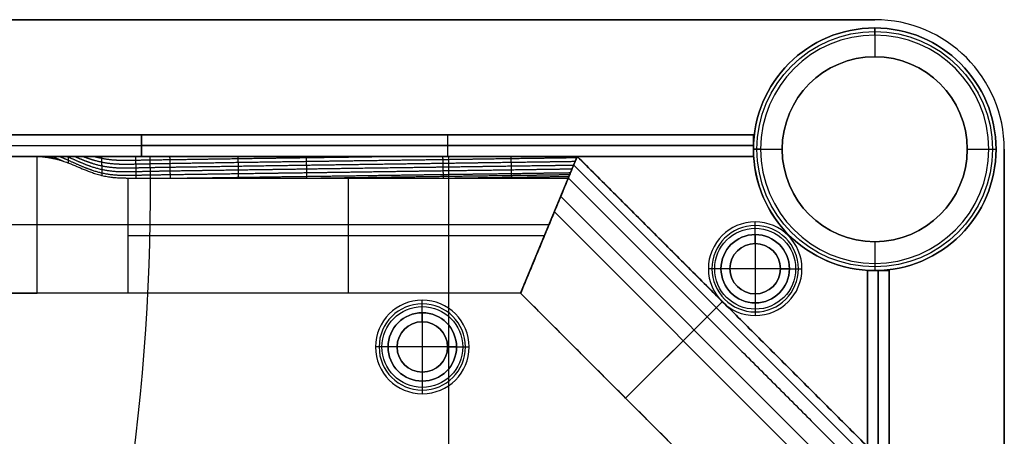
# Model space of a CAD drawing. Header units: millimetres. Extents: x -9 to 941, y -614 to 1386.
# Tile 30 of 30: x 804 to 941, y 1328 to 1386. Entities that reach past the tile are written whole.
import ezdxf

# ---------------------------------------------------------------- set-up
doc = ezdxf.new("R2010")
doc.units = ezdxf.units.MM
doc.header["$MEASUREMENT"] = 0

msp = doc.modelspace()

# ---------------------------------------------------------------- linework, layer by layer
for p, q in [((8.76, 1385.55, 9), (922.91, 1385.55, 9)), ((922.91, 1385.55, 18.5), (922.91, 1385.55, -0.5)), ((922.91, 1383.4, -0.5), (922.91, 1384.4, -1.5)), ((922.91, 1384.4, -1.5), (922.91, 1384.4, -721.5)), ((922.91, 1384.4, -721.5), (922.91, 1380.4, -721.5)), ((922.91, 1383.4, -0.5), (922.91, 1380.4, -0.5)), ((922.91, 1380.4, -0.5), (922.91, 1380.4, -721.5)), ((111.06, 1369.55, -20.5), (821.06, 1369.55, -20.5)), ((821.06, 1369.55, -20.5), (821.06, 1366.55, -20.5)), ((821.06, 1369.55, -20.5), (821.06, 1366.55, -20.5)), ((906.06, 1369.55, -20.5), (821.06, 1369.55, -20.5)), ((863.56, 1369.55, -40.5), (863.56, 1366.55, -40.5)), ((863.56, 1369.55, -0.5), (863.56, 1366.55, -0.5)), ((863.56, 1369.55, -0.5), (863.56, 1369.55, -40.5)), ((906.06, 1369.55, -20.5), (906.06, 1366.55, -20.5)), ((111.06, 1368.05, -0.5), (821.06, 1368.05, -0.5)), ((111.06, 1368.05, -40.5), (821.06, 1368.05, -40.5)), ((821.06, 1368.05, -0.5), (821.06, 1368.05, -40.5)), ((821.06, 1368.05, -40.5), (906.06, 1368.05, -40.5)), ((821.06, 1368.05, -0.5), (821.06, 1368.05, -40.5)), ((906.06, 1368.05, -0.5), (821.06, 1368.05, -0.5)), ((906.06, 1368.05, -40.5), (906.06, 1368.05, -0.5)), ((907.06, 1367.55, -0.5), (906.06, 1367.55, -1.5)), ((906.06, 1367.55, -1.5), (906.06, 1367.55, -721.5)), ((906.06, 1367.55, -721.5), (910.06, 1367.55, -721.5)), ((907.06, 1367.55, -0.5), (910.06, 1367.55, -0.5)), ((910.06, 1367.55, -0.5), (910.06, 1367.55, -721.5)), ((935.76, 1367.55, -0.5), (938.76, 1367.55, -0.5)), ((935.76, 1367.55, -0.5), (935.76, 1367.55, -721.5)), ((935.76, 1367.55, -721.5), (939.76, 1367.55, -721.5)), ((938.76, 1367.55, -0.5), (939.76, 1367.55, -1.5)), ((939.76, 1367.55, -1.5), (939.76, 1367.55, -721.5)), ((940.91, 1367.55, 9), (940.91, 385.55, 9)), ((881.6, 1366.55, -36.5), (50.21, 1366.55, -36.5)), ((111.06, 1366.55, -20.5), (821.06, 1366.55, -20.5)), ((806.6, 1347.55, -0.5), (806.6, 1366.55, -0.5)), ((906.06, 1366.55, -20.5), (821.06, 1366.55, -20.5)), ((822.3, 1366.55, -0.5), (822.3, 1366.55, -3.5)), ((822.3, 1366.55, -2), (906.09, 1366.55, -2)), ((863.56, 1366.55, -0.5), (863.56, 1366.55, -40.5)), ((863.73, 1366.55, -0.5), (863.73, 1262.06, -0.5)), ((863.73, 1366.55, -3.5), (863.73, 1344.84, -3.5)), ((864.19, 1366.55, -0.5), (864.19, 1366.55, -3.5)), ((881.6, 1366.55, -38.75), (873.73, 1347.55, -38.75)), ((873.73, 1347.55, -38.75), (881.6, 1366.55, -38.75)), ((921.91, 1326.24, -40.25), (881.6, 1366.55, -40.25)), ((906.09, 1366.55, -3.5), (906.09, 1366.55, -0.5)), ((920.72, 1325.75, -6.81), (881.11, 1365.36, -6.81)), ((849.8, 1363.55, -5), (849.8, 1347.55, -5)), ((916.34, 1323.94, -72.5), (879.3, 1360.98, -72.5)), ((878.42, 1358.86, -5), (914.22, 1323.06, -5)), ((877.67, 1357.05, -72.5), (757.88, 1357.05, -72.5)), ((806.6, 1357.05, -0.5), (789.88, 1357.05, -0.5)), ((877.67, 1357.05, -72.5), (877.67, 1357.05, -5)), ((877.67, 1357.05, -72.5), (877.67, 1357.05, -5)), ((906.31, 1355.7, 1.25), (906.31, 1357.45, -0.5)), ((906.31, 1354.45, -1), (906.31, 1356.95, -3.5)), ((819.24, 1355.55, -5), (877.05, 1355.55, -5)), ((906.31, 1355.7, 1.25), (906.31, 1355.7, 12.5)), ((906.31, 1355.7, 12.5), (906.31, 1346.2, 12.5)), ((906.31, 1354.45, -0.5), (906.31, 1354.45, -1)), ((922.91, 1354.7, -0.5), (922.91, 1351.7, -0.5)), ((922.91, 1354.7, -0.5), (922.91, 1354.7, -721.5)), ((922.91, 1354.7, -721.5), (922.91, 1350.7, -721.5)), ((922.91, 1351.7, -0.5), (922.91, 1350.7, -1.5)), ((901.56, 1350.95, 1.25), (899.81, 1350.95, -0.5)), ((902.81, 1350.95, -1), (900.31, 1350.95, -3.5)), ((901.56, 1350.95, 1.25), (901.56, 1350.95, 12.5)), ((911.06, 1350.95, 12.5), (901.56, 1350.95, 12.5)), ((902.81, 1350.95, -0.5), (902.81, 1350.95, -1)), ((909.81, 1350.95, -0.5), (909.81, 1350.95, -1)), ((909.81, 1350.95, -1), (912.31, 1350.95, -3.5)), ((911.06, 1350.95, 1.25), (912.81, 1350.95, -0.5)), ((911.06, 1350.95, 1.25), (911.06, 1350.95, 12.5)), ((921.91, 1350.73, -0.5), (921.91, 1350.73, -3.5)), ((921.91, 1350.73, -2), (921.91, 1266.94, -2)), ((921.91, 1350.7, -20.5), (924.91, 1350.7, -20.5)), ((921.91, 1350.7, -20.5), (921.91, 1265.7, -20.5)), ((922.91, 1350.7, -1.5), (922.91, 1350.7, -721.5)), ((923.41, 1265.7, -40.5), (923.41, 1350.7, -40.5)), ((923.41, 1350.7, -0.5), (923.41, 1265.7, -0.5)), ((923.41, 1350.7, -40.5), (923.41, 1350.7, -0.5)), ((924.91, 1350.7, -20.5), (924.91, 1265.7, -20.5)), ((873.73, 1347.55, -36.5), (58.08, 1347.55, -36.5)), ((902.91, 1318.37, -38.75), (873.73, 1347.55, -38.75)), ((906.31, 1347.45, -1), (906.31, 1344.95, -3.5)), ((906.31, 1347.45, -0.5), (906.31, 1347.45, -1)), ((860.08, 1344.83, 1.25), (860.08, 1346.58, -0.5)), ((860.08, 1343.58, -1), (860.08, 1346.08, -3.5)), ((901.76, 1346.4, -72.5), (888.32, 1332.96, -72.5)), ((901.76, 1346.4, -8), (899.64, 1344.28, -5)), ((901.76, 1346.4, -72.5), (901.76, 1346.4, -8)), ((906.31, 1346.2, 1.25), (906.31, 1344.45, -0.5)), ((906.31, 1346.2, 1.25), (906.31, 1346.2, 12.5)), ((860.08, 1344.83, 1.25), (860.08, 1344.83, 12.5)), ((860.08, 1344.83, 12.5), (860.08, 1335.33, 12.5)), ((899.64, 1344.28, -5), (888.32, 1332.96, -5)), ((860.08, 1343.58, -0.5), (860.08, 1343.58, -1)), ((855.33, 1340.08, 1.25), (853.58, 1340.08, -0.5)), ((856.58, 1340.08, -1), (854.08, 1340.08, -3.5)), ((855.33, 1340.08, 1.25), (855.33, 1340.08, 12.5)), ((864.83, 1340.08, 12.5), (855.33, 1340.08, 12.5)), ((856.58, 1340.08, -0.5), (856.58, 1340.08, -1)), ((863.58, 1340.08, -0.5), (863.58, 1340.08, -1)), ((863.58, 1340.08, -1), (866.08, 1340.08, -3.5)), ((864.83, 1340.08, 1.25), (866.58, 1340.08, -0.5)), ((864.83, 1340.08, 1.25), (864.83, 1340.08, 12.5)), ((860.08, 1336.58, -1), (860.08, 1334.08, -3.5)), ((860.08, 1336.58, -0.5), (860.08, 1336.58, -1)), ((860.08, 1335.33, 1.25), (860.08, 1333.58, -0.5)), ((860.08, 1335.33, 1.25), (860.08, 1335.33, 12.5)), ((863.73, 1335.32, -3.5), (863.73, 1262.06, -3.5)), ((888.32, 1332.96, -72.5), (888.32, 1332.96, -5))]:
    msp.add_line(p, q)
for centre, radius in [((922.91, 1367.55, -361.5), 16.85), ((922.91, 1367.55, -1), 16.35), ((922.91, 1367.55, -361), 12.85), ((906.31, 1350.95, 0.37), 5.62), ((906.31, 1350.95, -2.25), 4.75), ((906.31, 1350.95, 6.87), 4.75), ((906.31, 1350.95, -0.75), 3.5), ((860.08, 1340.08, 0.37), 5.62), ((860.08, 1340.08, -2.25), 4.75), ((860.08, 1340.08, 6.87), 4.75), ((860.08, 1340.08, -0.75), 3.5)]:
    msp.add_circle(centre, radius)
for centre, radius, start, end in [((922.91, 1367.55, -0.5), 18, 360, 90), ((922.91, 1367.55, 18.5), 18, 0, 90), ((922.91, 1367.55, 9), 18, 0, 90), ((922.91, 1367.55, -1.5), 16.85, 0, 180), ((922.91, 1367.55, -721.5), 16.85, 0, 180), ((922.91, 1367.55, -0.5), 15.85, 0, 180), ((922.91, 1367.55, -721.5), 12.85, 0, 180), ((922.91, 1367.55, -0.5), 12.85, 0, 180), ((922.91, 1367.55, -1.5), 16.85, 180, 360), ((922.91, 1367.55, -721.5), 16.85, 180, 0), ((922.91, 1367.55, -0.5), 15.85, 180, 0), ((922.91, 1367.55, -721.5), 12.85, 180, 0), ((922.91, 1367.55, -0.5), 12.85, 180, 0), ((522.33, 1362.42, -3.5), 300, 342.4148, 0.7896), ((522.33, 1362.42, -0.5), 300, 342.4148, 0.7896), ((522.33, 1362.42, -2), 300, 342.4148, 0.7896), ((922.91, 1367.55, -0.5), 16.85, 183.4023, 266.5977), ((922.91, 1367.55, -3.5), 16.85, 183.4023, 266.5977), ((922.91, 1367.55, -2), 16.85, 183.4023, 266.5977), ((906.31, 1350.95, -0.5), 6.5, 0, 180), ((906.31, 1350.95, -3.5), 6, 0, 180), ((906.31, 1350.95, 1.25), 4.75, 0, 180), ((906.31, 1350.95, 12.5), 4.75, 0, 180), ((906.31, 1350.95, -1), 3.5, 0, 180), ((906.31, 1350.95, -0.5), 3.5, 0, 180), ((906.31, 1350.95, -0.5), 6.5, 180, 0), ((906.31, 1350.95, -3.5), 6, 180, 0), ((906.31, 1350.95, 1.25), 4.75, 180, 0), ((906.31, 1350.95, 12.5), 4.75, 180, 0), ((906.31, 1350.95, -1), 3.5, 180, 0), ((906.31, 1350.95, -0.5), 3.5, 180, 0), ((860.08, 1340.08, -0.5), 6.5, 0, 180), ((860.08, 1340.08, -3.5), 6, 0, 180), ((860.08, 1340.08, 1.25), 4.75, 0, 180), ((860.08, 1340.08, 12.5), 4.75, 0, 180), ((860.08, 1340.08, -1), 3.5, 0, 180), ((860.08, 1340.08, -0.5), 3.5, 0, 180), ((860.08, 1340.08, -0.5), 6.5, 180, 0), ((860.08, 1340.08, -3.5), 6, 180, 0), ((860.08, 1340.08, 1.25), 4.75, 180, 0), ((860.08, 1340.08, 12.5), 4.75, 180, 0), ((860.08, 1340.08, -1), 3.5, 180, 0), ((860.08, 1340.08, -0.5), 3.5, 180, 0)]:
    msp.add_arc(centre, radius, start, end)
at = {"extrusion": (0, 1, 0)}
msp.add_arc((-819.24, 15, 1357.05), 20, 270, 309.195, dxfattribs=at)
at = {"extrusion": (-3.32645e-13, 1, -9.34307e-13)}
msp.add_arc((-819.24, 15, 1347.55), 20, 270, 309.195, dxfattribs=at)
for points, degree in [([(8.76, 1385.55, -0.5), (465.83, 1385.55, -0.5), (922.91, 1385.55, -0.5)], 2), ([(922.91, 1385.55, 18.5), (465.83, 1385.55, 18.5), (8.76, 1385.55, 18.5)], 2), ([(821.06, 1369.55, -0.5), (466.06, 1369.55, -0.5), (111.06, 1369.55, -0.5)], 2), ([(111.06, 1369.55, -40.5), (466.06, 1369.55, -40.5), (821.06, 1369.55, -40.5)], 2), ([(821.06, 1366.55, -0.5), (821.06, 1368.05, -0.5), (821.06, 1369.55, -0.5)], 2), ([(821.06, 1369.55, -40.5), (821.06, 1368.05, -40.5), (821.06, 1366.55, -40.5)], 2), ([(821.06, 1369.55, -40.5), (821.06, 1369.55, -20.5), (821.06, 1369.55, -0.5)], 2), ([(821.06, 1369.55, -40.5), (863.56, 1369.55, -40.5), (906.06, 1369.55, -40.5)], 2), ([(821.06, 1366.55, -40.5), (821.06, 1368.05, -40.5), (821.06, 1369.55, -40.5)], 2), ([(821.06, 1369.55, -0.5), (821.06, 1369.55, -20.5), (821.06, 1369.55, -40.5)], 2), ([(821.06, 1366.55, -0.5), (821.06, 1368.05, -0.5), (821.06, 1369.55, -0.5)], 2), ([(906.06, 1369.55, -0.5), (863.56, 1369.55, -0.5), (821.06, 1369.55, -0.5)], 2), ([(906.06, 1369.55, -40.5), (906.06, 1368.05, -40.5), (906.06, 1366.55, -40.5)], 2), ([(906.06, 1366.55, -0.5), (906.06, 1368.05, -0.5), (906.06, 1369.55, -0.5)], 2), ([(906.06, 1369.55, -40.5), (906.06, 1369.55, -20.5), (906.06, 1369.55, -0.5)], 2), ([(940.91, 1367.55, -0.5), (940.91, 876.55, -0.5), (940.91, 385.55, -0.5)], 2), ([(940.91, 1367.55, 18.5), (940.91, 1367.55, 9), (940.91, 1367.55, -0.5)], 2), ([(940.91, 385.55, 18.5), (940.91, 876.55, 18.5), (940.91, 1367.55, 18.5)], 2), ([(881.6, 1366.55, -72.5), (465.91, 1366.55, -72.5), (50.21, 1366.55, -72.5)], 2), ([(111.06, 1366.55, -0.5), (466.06, 1366.55, -0.5), (821.06, 1366.55, -0.5)], 2), ([(821.06, 1366.55, -40.5), (466.06, 1366.55, -40.5), (111.06, 1366.55, -40.5)], 2), ([(125.21, 1366.55, -0.5), (465.91, 1366.55, -0.5), (806.6, 1366.55, -0.5)], 2), ([(807.13, 1366.55, -0.94), (807.14, 1366.54, -0.95), (807.16, 1366.54, -0.95), (807.17, 1366.54, -0.96), (807.18, 1366.53, -0.96), (807.19, 1366.53, -0.96)], 5), ([(807.66, 1366.55, -1.41), (807.72, 1366.53, -1.43), (807.77, 1366.5, -1.44), (807.82, 1366.48, -1.46), (807.88, 1366.46, -1.48), (807.93, 1366.44, -1.49)], 5), ([(808.71, 1366.55, -2.34), (809.02, 1366.42, -2.44), (809.33, 1366.28, -2.54), (809.63, 1366.15, -2.65), (809.94, 1366.02, -2.75), (810.24, 1365.89, -2.86)], 5), ([(810.02, 1366.55, -3.53), (810.3, 1366.55, -3.78), (810.57, 1366.55, -4.03), (810.84, 1366.55, -4.28)], 3), ([(810.84, 1366.55, -4.28), (811.22, 1366.55, -4.63), (811.58, 1366.55, -4.95), (811.93, 1366.55, -5.25)], 3), ([(814.82, 1366.55, -7.15), (815.05, 1366.55, -7.25), (815.28, 1366.55, -7.34), (815.52, 1366.55, -7.43)], 3), ([(819.24, 1366.55, -8), (819.26, 1366.55, -8), (819.28, 1366.55, -8), (819.3, 1366.55, -8)], 3), ([(821.06, 1366.55, -0.5), (821.06, 1366.55, -20.5), (821.06, 1366.55, -40.5)], 2), ([(906.06, 1366.55, -40.5), (863.56, 1366.55, -40.5), (821.06, 1366.55, -40.5)], 2), ([(821.06, 1366.55, -40.5), (821.06, 1366.55, -20.5), (821.06, 1366.55, -0.5)], 2), ([(821.06, 1366.55, -0.5), (863.56, 1366.55, -0.5), (906.06, 1366.55, -0.5)], 2), ([(822.3, 1366.55, -0.5), (864.19, 1366.55, -0.5), (906.09, 1366.55, -0.5)], 2), ([(906.09, 1366.55, -3.5), (864.19, 1366.55, -3.5), (822.3, 1366.55, -3.5)], 2), ([(881.6, 1366.55, -72.5), (877.67, 1357.05, -72.5), (873.73, 1347.55, -72.5)], 2), ([(873.73, 1347.55, -72.5), (877.67, 1357.05, -72.5), (881.6, 1366.55, -72.5)], 2), ([(879.71, 1366.55, -8), (880.34, 1366.55, -8), (880.97, 1366.55, -8), (881.6, 1366.55, -8)], 3), ([(881.6, 1366.55, -8), (880.97, 1366.55, -8), (880.34, 1366.55, -8), (879.71, 1366.55, -8)], 3), ([(881.6, 1366.55, -8), (880.98, 1365.05, -6.5), (880.36, 1363.55, -5)], 2), ([(880.36, 1363.55, -5), (880.95, 1364.96, -6.41), (881.22, 1365.63, -7.07), (881.6, 1366.55, -8)], 3), ([(921.91, 1326.24, -8), (901.76, 1346.4, -8), (881.6, 1366.55, -8)], 2), ([(881.6, 1366.55, -8), (881.6, 1366.55, -40.25), (881.6, 1366.55, -72.5)], 2), ([(881.6, 1366.55, -72.5), (901.76, 1346.4, -72.5), (921.91, 1326.24, -72.5)], 2), ([(881.6, 1366.55, -8), (881.6, 1366.55, -40.25), (881.6, 1366.55, -72.5)], 2), ([(881.6, 1366.55, -8), (881.6, 1366.55, -8), (881.6, 1366.55, -8), (881.6, 1366.55, -8)], 3), ([(906.06, 1366.55, -40.5), (906.06, 1366.55, -20.5), (906.06, 1366.55, -0.5)], 2), ([(815.76, 1363.86, -4.7), (816, 1363.81, -4.74), (816.24, 1363.77, -4.78), (816.48, 1363.73, -4.81)], 3), ([(819.24, 1363.55, -5), (819.26, 1363.55, -5), (819.28, 1363.55, -5), (819.29, 1363.55, -5)], 3), ([(819.24, 1347.55, -5), (819.24, 1355.55, -5), (819.24, 1363.55, -5)], 2), ([(819.29, 1363.55, -5), (819.7, 1363.54, -5), (820.16, 1363.55, -5), (820.78, 1363.55, -5)], 3), ([(871.7, 1363.55, -5), (874.59, 1363.55, -5), (877.47, 1363.55, -5), (880.36, 1363.55, -5)], 3), ([(873.73, 1347.55, -5), (877.05, 1355.55, -5), (880.36, 1363.55, -5)], 2), ([(880.36, 1363.55, -5), (877.05, 1355.55, -5), (873.73, 1347.55, -5)], 2), ([(880.36, 1363.55, -5), (899.64, 1344.28, -5), (918.91, 1325, -5)], 2), ([(880.36, 1363.55, -5), (880.36, 1363.55, -5), (880.36, 1363.55, -5), (880.36, 1363.55, -5)], 3), ([(921.91, 1350.73, -0.5), (921.91, 1308.83, -0.5), (921.91, 1266.94, -0.5)], 2), ([(921.91, 1266.94, -3.5), (921.91, 1308.83, -3.5), (921.91, 1350.73, -3.5)], 2), ([(921.91, 1265.7, -40.5), (921.91, 1308.2, -40.5), (921.91, 1350.7, -40.5)], 2), ([(921.91, 1350.7, -40.5), (923.41, 1350.7, -40.5), (924.91, 1350.7, -40.5)], 2), ([(921.91, 1350.7, -0.5), (921.91, 1308.2, -0.5), (921.91, 1265.7, -0.5)], 2), ([(924.91, 1350.7, -0.5), (923.41, 1350.7, -0.5), (921.91, 1350.7, -0.5)], 2), ([(921.91, 1350.7, -40.5), (921.91, 1350.7, -20.5), (921.91, 1350.7, -0.5)], 2), ([(924.91, 1350.7, -40.5), (924.91, 1308.2, -40.5), (924.91, 1265.7, -40.5)], 2), ([(924.91, 1265.7, -0.5), (924.91, 1308.2, -0.5), (924.91, 1350.7, -0.5)], 2), ([(924.91, 1350.7, -40.5), (924.91, 1350.7, -20.5), (924.91, 1350.7, -0.5)], 2), ([(873.73, 1347.55, -72.5), (465.91, 1347.55, -72.5), (58.08, 1347.55, -72.5)], 2), ([(125.21, 1347.55, -0.5), (465.91, 1347.55, -0.5), (806.6, 1347.55, -0.5)], 2), ([(873.73, 1347.55, -5), (846.49, 1347.55, -5), (819.24, 1347.55, -5)], 2), ([(902.91, 1318.37, -5), (888.32, 1332.96, -5), (873.73, 1347.55, -5)], 2), ([(873.73, 1347.55, -72.5), (873.73, 1347.55, -38.75), (873.73, 1347.55, -5)], 2), ([(902.91, 1318.37, -72.5), (888.32, 1332.96, -72.5), (873.73, 1347.55, -72.5)], 2), ([(873.73, 1347.55, -5), (873.73, 1347.55, -38.75), (873.73, 1347.55, -72.5)], 2)]:
    msp.add_open_spline(points, degree=degree)
for points, degree, knots in [([(806.6, 1366.55, -0.5), (806.9, 1366.55, -0.74), (807.19, 1366.55, -0.99), (808.02, 1366.55, -1.72), (808.57, 1366.55, -2.21), (809.22, 1366.55, -2.79), (809.34, 1366.55, -2.9), (809.46, 1366.55, -3.01)], 3, [0, 0, 0, 0, 0.1144494, 0.1144494, 0.3343764, 0.3343764, 0.3836416, 0.3836416, 0.3836416, 0.3836416]), ([(806.6, 1366.55, -0.5), (806.77, 1366.55, -0.64), (806.9, 1366.54, -0.74), (807.14, 1366.53, -0.92), (807.23, 1366.52, -0.99), (807.5, 1366.5, -1.19), (807.65, 1366.48, -1.3), (808.05, 1366.42, -1.58), (808.27, 1366.38, -1.73), (808.68, 1366.3, -1.99), (808.86, 1366.27, -2.1), (809.2, 1366.19, -2.3), (809.36, 1366.15, -2.39), (809.51, 1366.11, -2.47)], 3, [0, 0, 0, 0, 0.0226263, 0.0226263, 0.0452525, 0.0452525, 0.0902738, 0.0902738, 0.1803806, 0.1803806, 0.2704647, 0.2704647, 0.3605437, 0.3605437, 0.3605437, 0.3605437]), ([(809.46, 1366.55, -3.01), (809.03, 1366.55, -2.63), (808.61, 1366.55, -2.24), (807.98, 1366.55, -1.69), (807.77, 1366.55, -1.5), (807.35, 1366.55, -1.13), (807.14, 1366.55, -0.94), (806.89, 1366.55, -0.73), (806.85, 1366.55, -0.7), (806.81, 1366.55, -0.67), (806.81, 1366.55, -0.67), (806.8, 1366.55, -0.66), (806.8, 1366.55, -0.66), (806.8, 1366.55, -0.66), (806.81, 1366.55, -0.66), (806.81, 1366.55, -0.67), (806.82, 1366.55, -0.67), (806.84, 1366.55, -0.69), (806.85, 1366.55, -0.7), (806.9, 1366.54, -0.74), (806.93, 1366.54, -0.76), (807.09, 1366.53, -0.89), (807.23, 1366.52, -0.99), (807.59, 1366.49, -1.26), (807.82, 1366.46, -1.42), (808.52, 1366.34, -1.89), (809.01, 1366.24, -2.19), (809.51, 1366.11, -2.47)], 3, [0, 0, 0, 0, 0.1459751, 0.1459751, 0.2189619, 0.2189619, 0.291948, 0.291948, 0.3034344, 0.3034344, 0.3048702, 0.3048702, 0.3052292, 0.3052292, 0.3055882, 0.3055882, 0.3063061, 0.3063061, 0.3091777, 0.3091777, 0.3149209, 0.3149209, 0.3378938, 0.3378938, 0.3778595, 0.3778595, 0.4578626, 0.4578626, 0.4578626, 0.4578626]), ([(808.19, 1366.55, -1.88), (808.28, 1366.51, -1.91), (808.37, 1366.48, -1.93), (808.45, 1366.44, -1.96), (808.58, 1366.38, -2.01), (808.72, 1366.33, -2.05), (808.77, 1366.31, -2.07), (808.81, 1366.29, -2.08), (808.86, 1366.26, -2.1)], 5, [-3.51466009, -3.51466009, -3.51466009, -3.51466009, -3.51466009, -3.51466009, -3.47203712, -3.47203712, -3.47203712, -3.44760082, -3.44760082, -3.44760082, -3.44760082, -3.44760082, -3.44760082]), ([(808.62, 1366.31, -1.95), (808.62, 1366.33, -1.96), (808.62, 1366.34, -1.98), (808.62, 1366.35, -1.99), (808.62, 1366.39, -2.05), (808.62, 1366.44, -2.11), (808.61, 1366.48, -2.15), (808.61, 1366.51, -2.2), (808.61, 1366.55, -2.25)], 5, [-0.19664085, -0.19664085, -0.19664085, -0.19664085, -0.19664085, -0.19664085, -0.18820622, -0.18820622, -0.18820622, -0.15929249, -0.15929249, -0.15929249, -0.15929249, -0.15929249, -0.15929249]), ([(809.46, 1366.55, -3.01), (809.53, 1366.55, -3.08), (809.6, 1366.55, -3.14), (809.8, 1366.55, -3.32), (809.91, 1366.55, -3.42), (810.02, 1366.55, -3.53)], 3, [0.38576439, 0.38576439, 0.38576439, 0.38576439, 0.41567796, 0.41567796, 0.46189067, 0.46189067, 0.46189067, 0.46189067]), ([(809.73, 1366.55, -3.26), (809.98, 1366.44, -3.35), (810.22, 1366.34, -3.43), (810.46, 1366.23, -3.52), (811.63, 1365.71, -3.94), (812.81, 1365.18, -4.37), (813.74, 1364.77, -4.68), (815.62, 1364.16, -5.17), (817.51, 1363.93, -5.4), (818.45, 1363.92, -5.43), (820.35, 1363.95, -5.44), (822.25, 1364, -5.46), (823.19, 1364.01, -5.48), (826.04, 1364.05, -5.51), (828.88, 1364.09, -5.55), (830.77, 1364.12, -5.58), (834.56, 1364.17, -5.63), (838.35, 1364.23, -5.68), (840.25, 1364.25, -5.71), (845.93, 1364.33, -5.79), (851.62, 1364.41, -5.87), (855.41, 1364.47, -5.92), (861.1, 1364.55, -6), (866.78, 1364.63, -6.08), (868.68, 1364.65, -6.11), (872.26, 1364.7, -6.16), (875.84, 1364.76, -6.21), (877.52, 1364.78, -6.23), (879.21, 1364.81, -6.25), (880.89, 1364.83, -6.28)], 5, [-3.358115, -3.358115, -3.358115, -3.358115, -3.358115, -3.358115, -3.235183, -3.235183, -3.235183, -2.761475, -2.761475, -2.761475, -2.287767, -2.287767, -2.287767, -1.814059, -1.814059, -1.814059, -0.866643, -0.866643, -0.866643, 0.080773, 0.080773, 0.080773, 1.975604, 1.975604, 1.975604, 2.92302, 2.92302, 2.92302, 3.7653, 3.7653, 3.7653, 3.7653, 3.7653, 3.7653]), ([(810.75, 1366.55, -4.2), (810.79, 1366.53, -4.21), (810.82, 1366.52, -4.22), (810.86, 1366.5, -4.24), (811.83, 1366.08, -4.58), (812.79, 1365.64, -4.93), (813.73, 1365.24, -5.24), (815.6, 1364.65, -5.72), (817.5, 1364.43, -5.94), (818.44, 1364.42, -5.96), (820.34, 1364.46, -5.98), (822.23, 1364.51, -5.99), (823.18, 1364.52, -6), (826.02, 1364.57, -6.03), (828.87, 1364.61, -6.07), (830.76, 1364.64, -6.1), (834.55, 1364.69, -6.15), (838.34, 1364.75, -6.2), (840.24, 1364.77, -6.23), (845.92, 1364.86, -6.31), (851.61, 1364.94, -6.39), (855.4, 1364.99, -6.44), (861.08, 1365.07, -6.52), (866.77, 1365.15, -6.6), (868.67, 1365.18, -6.63), (872.29, 1365.23, -6.68), (875.92, 1365.28, -6.73), (877.65, 1365.3, -6.76), (879.38, 1365.33, -6.77), (881.11, 1365.35, -6.8)], 5, [-3.253578, -3.253578, -3.253578, -3.253578, -3.253578, -3.253578, -3.235183, -3.235183, -3.235183, -2.761475, -2.761475, -2.761475, -2.287767, -2.287767, -2.287767, -1.814059, -1.814059, -1.814059, -0.866643, -0.866643, -0.866643, 0.080773, 0.080773, 0.080773, 1.975604, 1.975604, 1.975604, 2.92302, 2.92302, 2.92302, 3.788154, 3.788154, 3.788154, 3.788154, 3.788154, 3.788154]), ([(810.95, 1365.64, -3.2), (810.95, 1365.71, -3.3), (810.95, 1365.79, -3.4), (810.95, 1365.87, -3.5), (810.94, 1366.03, -3.71), (810.94, 1366.2, -3.92), (810.94, 1366.29, -4.03), (810.93, 1366.4, -4.17), (810.93, 1366.5, -4.3), (810.93, 1366.52, -4.32), (810.93, 1366.53, -4.34), (810.93, 1366.55, -4.36)], 5, [-0.1409194, -0.1409194, -0.1409194, -0.1409194, -0.1409194, -0.1409194, -0.0790031, -0.0790031, -0.0790031, -0.0062011, -0.0062011, -0.0062011, 0.0064665, 0.0064665, 0.0064665, 0.0064665, 0.0064665, 0.0064665]), ([(811.79, 1366.55, -5.13), (812.55, 1366.23, -5.39), (813.31, 1365.91, -5.64), (814.07, 1365.62, -5.87), (815.77, 1365.14, -6.27), (817.49, 1364.95, -6.46), (818.43, 1364.94, -6.49), (820.32, 1364.98, -6.5), (822.22, 1365.03, -6.51), (823.17, 1365.04, -6.52), (826.01, 1365.09, -6.55), (828.86, 1365.13, -6.59), (830.75, 1365.16, -6.62), (834.54, 1365.21, -6.67), (838.33, 1365.27, -6.72), (840.23, 1365.3, -6.75), (845.91, 1365.38, -6.83), (851.6, 1365.46, -6.91), (855.39, 1365.51, -6.96), (861.07, 1365.59, -7.04), (866.76, 1365.67, -7.12), (868.65, 1365.7, -7.15), (872.33, 1365.75, -7.2), (876, 1365.8, -7.25), (877.77, 1365.82, -7.28), (879.55, 1365.85, -7.3), (881.33, 1365.88, -7.32)], 5, [-3.145558, -3.145558, -3.145558, -3.145558, -3.145558, -3.145558, -2.761475, -2.761475, -2.761475, -2.287767, -2.287767, -2.287767, -1.814059, -1.814059, -1.814059, -0.866643, -0.866643, -0.866643, 0.080773, 0.080773, 0.080773, 1.975604, 1.975604, 1.975604, 2.92302, 2.92302, 2.92302, 3.810963, 3.810963, 3.810963, 3.810963, 3.810963, 3.810963]), ([(811.93, 1366.55, -5.25), (812.03, 1366.55, -5.34), (812.14, 1366.55, -5.42), (812.24, 1366.55, -5.51), (812.93, 1366.55, -6.07), (813.66, 1366.55, -6.58), (814.59, 1366.55, -7.04), (814.71, 1366.55, -7.1), (814.82, 1366.55, -7.15)], 3, [0.7329232, 0.7329232, 0.7329232, 0.7329232, 0.7761381, 0.7761381, 0.7761381, 1.0568246, 1.0568246, 1.0959525, 1.0959525, 1.0959525, 1.0959525]), ([(812.97, 1366.55, -6.07), (813.49, 1366.35, -6.22), (814.02, 1366.17, -6.37), (814.54, 1366.01, -6.5), (816, 1365.64, -6.81), (817.48, 1365.47, -6.97), (818.42, 1365.47, -7), (820.31, 1365.5, -7.02), (822.21, 1365.55, -7.02), (823.16, 1365.56, -7.04), (826, 1365.61, -7.07), (828.84, 1365.65, -7.11), (830.74, 1365.68, -7.14), (834.53, 1365.74, -7.19), (838.32, 1365.79, -7.24), (840.21, 1365.82, -7.27), (845.9, 1365.9, -7.35), (851.59, 1365.98, -7.43), (855.38, 1366.03, -7.48), (861.06, 1366.11, -7.56), (866.75, 1366.19, -7.64), (868.64, 1366.22, -7.67), (872.36, 1366.27, -7.72), (876.08, 1366.32, -7.77), (877.9, 1366.34, -7.81), (879.72, 1366.38, -7.82), (881.54, 1366.4, -7.85)], 5, [-3.025247, -3.025247, -3.025247, -3.025247, -3.025247, -3.025247, -2.761475, -2.761475, -2.761475, -2.287767, -2.287767, -2.287767, -1.814059, -1.814059, -1.814059, -0.866643, -0.866643, -0.866643, 0.080773, 0.080773, 0.080773, 1.975604, 1.975604, 1.975604, 2.92302, 2.92302, 2.92302, 3.83371, 3.83371, 3.83371, 3.83371, 3.83371, 3.83371]), ([(814.52, 1366.55, -7.01), (814.73, 1366.49, -7.06), (814.94, 1366.44, -7.1), (815.15, 1366.39, -7.14), (816.3, 1366.14, -7.35), (817.47, 1366.01, -7.48), (818.41, 1366.01, -7.51), (820.3, 1366.04, -7.53), (822.2, 1366.08, -7.54), (823.15, 1366.09, -7.55), (825.99, 1366.13, -7.59), (828.83, 1366.17, -7.63), (830.73, 1366.2, -7.66), (834.52, 1366.26, -7.71), (838.31, 1366.31, -7.76), (840.2, 1366.34, -7.79), (844.36, 1366.4, -7.85), (848.52, 1366.45, -7.91), (850.78, 1366.49, -7.94), (853.04, 1366.52, -7.97), (855.3, 1366.55, -8)], 5, [-2.867349, -2.867349, -2.867349, -2.867349, -2.867349, -2.867349, -2.761475, -2.761475, -2.761475, -2.287767, -2.287767, -2.287767, -1.814059, -1.814059, -1.814059, -0.866643, -0.866643, -0.866643, 0.080773, 0.080773, 0.080773, 1.211476, 1.211476, 1.211476, 1.211476, 1.211476, 1.211476]), ([(815.52, 1366.55, -7.43), (816.03, 1366.55, -7.61), (816.56, 1366.55, -7.74), (817.81, 1366.55, -7.95), (818.53, 1366.55, -8), (819.24, 1366.55, -8)], 3, [1.1724182, 1.1724182, 1.1724182, 1.1724182, 1.3375054, 1.3375054, 1.5522762, 1.5522762, 1.5522762, 1.5522762]), ([(819.24, 1366.55, -8), (818.62, 1366.55, -7.99), (817.99, 1366.55, -7.96), (816.74, 1366.55, -7.78), (816.13, 1366.55, -7.64), (815.52, 1366.55, -7.43)], 3, [0, 0, 0, 0, 0.190013, 0.190013, 0.3805736, 0.3805736, 0.3805736, 0.3805736]), ([(815.63, 1363.89, -4.67), (815.63, 1363.96, -4.76), (815.63, 1364.04, -4.85), (815.62, 1364.11, -4.94), (815.62, 1364.27, -5.13), (815.62, 1364.45, -5.33), (815.61, 1364.54, -5.44), (815.61, 1364.74, -5.65), (815.6, 1364.94, -5.87), (815.6, 1365.04, -5.98), (815.6, 1365.25, -6.19), (815.59, 1365.45, -6.4), (815.59, 1365.56, -6.5), (815.59, 1365.77, -6.71), (815.58, 1365.98, -6.91), (815.58, 1366.09, -7.01), (815.58, 1366.24, -7.16), (815.57, 1366.4, -7.31), (815.57, 1366.45, -7.35), (815.57, 1366.5, -7.4), (815.57, 1366.55, -7.44)], 5, [-0.1353999, -0.1353999, -0.1353999, -0.1353999, -0.1353999, -0.1353999, -0.0790031, -0.0790031, -0.0790031, -0.0062011, -0.0062011, -0.0062011, 0.066601, 0.066601, 0.066601, 0.1394031, 0.1394031, 0.1394031, 0.2122051, 0.2122051, 0.2122051, 0.245033, 0.245033, 0.245033, 0.245033, 0.245033, 0.245033]), ([(819.3, 1366.55, -8), (819.45, 1366.55, -8), (819.59, 1366.55, -8), (820.07, 1366.55, -8.01), (820.39, 1366.55, -8), (820.79, 1366.55, -8)], 3, [1.8195166, 1.8195166, 1.8195166, 1.8195166, 1.8772932, 1.8772932, 2.0080175, 2.0080175, 2.0080175, 2.0080175]), ([(820.36, 1363.55, -5), (820.36, 1363.63, -5.09), (820.35, 1363.71, -5.18), (820.35, 1363.79, -5.27), (820.35, 1363.97, -5.46), (820.34, 1364.16, -5.66), (820.34, 1364.26, -5.76), (820.34, 1364.46, -5.98), (820.33, 1364.67, -6.19), (820.33, 1364.77, -6.29), (820.32, 1364.98, -6.5), (820.32, 1365.19, -6.71), (820.32, 1365.29, -6.81), (820.31, 1365.51, -7.01), (820.31, 1365.72, -7.22), (820.31, 1365.83, -7.32), (820.3, 1366.03, -7.52), (820.3, 1366.24, -7.72), (820.3, 1366.35, -7.81), (820.29, 1366.45, -7.91), (820.29, 1366.55, -8)], 5, [-0.1389146, -0.1389146, -0.1389146, -0.1389146, -0.1389146, -0.1389146, -0.0790031, -0.0790031, -0.0790031, -0.0062011, -0.0062011, -0.0062011, 0.066601, 0.066601, 0.066601, 0.1394031, 0.1394031, 0.1394031, 0.2122051, 0.2122051, 0.2122051, 0.2811399, 0.2811399, 0.2811399, 0.2811399, 0.2811399, 0.2811399]), ([(820.79, 1366.55, -8), (821.26, 1366.55, -8), (821.74, 1366.55, -8), (822.95, 1366.55, -8), (823.7, 1366.55, -8), (824.81, 1366.55, -8), (825.18, 1366.55, -8), (825.56, 1366.55, -8)], 3, [1.7072159, 1.7072159, 1.7072159, 1.7072159, 1.8484542, 1.8484542, 2.0719496, 2.0719496, 2.1835144, 2.1835144, 2.1835144, 2.1835144]), ([(825.56, 1366.55, -8), (824.76, 1366.55, -8), (823.97, 1366.55, -8), (822.38, 1366.55, -8), (821.59, 1366.55, -8), (820.79, 1366.55, -8)], 3, [0, 0, 0, 0, 0.2862765, 0.2862765, 0.5725533, 0.5725533, 0.5725533, 0.5725533]), ([(825.1, 1363.55, -5), (825.1, 1363.65, -5.1), (825.09, 1363.74, -5.2), (825.09, 1363.84, -5.3), (825.09, 1364.04, -5.51), (825.08, 1364.24, -5.71), (825.08, 1364.34, -5.82), (825.08, 1364.55, -6.02), (825.07, 1364.76, -6.23), (825.07, 1364.86, -6.34), (825.06, 1365.07, -6.54), (825.06, 1365.28, -6.75), (825.06, 1365.38, -6.85), (825.05, 1365.59, -7.06), (825.05, 1365.8, -7.27), (825.05, 1365.91, -7.37), (825.04, 1366.1, -7.56), (825.04, 1366.29, -7.75), (825.04, 1366.38, -7.83), (825.03, 1366.46, -7.92), (825.03, 1366.55, -8)], 5, [-0.1480972, -0.1480972, -0.1480972, -0.1480972, -0.1480972, -0.1480972, -0.0790031, -0.0790031, -0.0790031, -0.0062011, -0.0062011, -0.0062011, 0.066601, 0.066601, 0.066601, 0.1394031, 0.1394031, 0.1394031, 0.2122051, 0.2122051, 0.2122051, 0.2721473, 0.2721473, 0.2721473, 0.2721473, 0.2721473, 0.2721473]), ([(825.56, 1366.55, -8), (828.51, 1366.55, -8), (831.47, 1366.55, -8), (837.63, 1366.55, -8), (840.84, 1366.55, -8), (844.05, 1366.55, -8)], 3, [2.372356, 2.372356, 2.372356, 2.372356, 2.94896, 2.94896, 3.574702, 3.574702, 3.574702, 3.574702]), ([(834.58, 1363.55, -5), (834.58, 1363.57, -5.02), (834.58, 1363.59, -5.05), (834.58, 1363.61, -5.07), (834.57, 1363.74, -5.19), (834.57, 1363.86, -5.32), (834.57, 1363.97, -5.42), (834.56, 1364.17, -5.63), (834.56, 1364.38, -5.84), (834.56, 1364.49, -5.94), (834.55, 1364.69, -6.15), (834.55, 1364.9, -6.36), (834.54, 1365.01, -6.46), (834.54, 1365.21, -6.67), (834.54, 1365.42, -6.88), (834.53, 1365.53, -6.98), (834.53, 1365.74, -7.19), (834.52, 1365.94, -7.4), (834.52, 1366.05, -7.5), (834.52, 1366.21, -7.67), (834.51, 1366.37, -7.83), (834.51, 1366.43, -7.89), (834.51, 1366.49, -7.94), (834.51, 1366.55, -8)], 5, [-0.1666693, -0.1666693, -0.1666693, -0.1666693, -0.1666693, -0.1666693, -0.1518052, -0.1518052, -0.1518052, -0.0790031, -0.0790031, -0.0790031, -0.0062011, -0.0062011, -0.0062011, 0.066601, 0.066601, 0.066601, 0.1394031, 0.1394031, 0.1394031, 0.2122051, 0.2122051, 0.2122051, 0.2530438, 0.2530438, 0.2530438, 0.2530438, 0.2530438, 0.2530438]), ([(844.06, 1363.55, -5), (844.06, 1363.6, -5.05), (844.05, 1363.65, -5.1), (844.05, 1363.69, -5.15), (844.05, 1363.84, -5.3), (844.05, 1364, -5.45), (844.04, 1364.1, -5.55), (844.04, 1364.31, -5.76), (844.03, 1364.52, -5.97), (844.03, 1364.62, -6.08), (844.03, 1364.83, -6.28), (844.02, 1365.04, -6.49), (844.02, 1365.14, -6.6), (844.02, 1365.35, -6.8), (844.01, 1365.56, -7.01), (844.01, 1365.66, -7.12), (844, 1365.87, -7.32), (844, 1366.08, -7.53), (844, 1366.18, -7.64), (844, 1366.32, -7.77), (843.99, 1366.45, -7.91), (843.99, 1366.49, -7.94), (843.99, 1366.52, -7.97), (843.99, 1366.55, -8)], 5, [-0.1852446, -0.1852446, -0.1852446, -0.1852446, -0.1852446, -0.1852446, -0.1518052, -0.1518052, -0.1518052, -0.0790031, -0.0790031, -0.0790031, -0.0062011, -0.0062011, -0.0062011, 0.066601, 0.066601, 0.066601, 0.1394031, 0.1394031, 0.1394031, 0.2122051, 0.2122051, 0.2122051, 0.2343557, 0.2343557, 0.2343557, 0.2343557, 0.2343557, 0.2343557]), ([(844.05, 1366.55, -8), (845.04, 1366.55, -8), (846.04, 1366.55, -8), (850.08, 1366.55, -8), (853.11, 1366.55, -8), (858.51, 1366.55, -8), (860.87, 1366.55, -8), (863.23, 1366.55, -8)], 3, [4.032633, 4.032633, 4.032633, 4.032633, 4.331772, 4.331772, 5.242817, 5.242817, 5.951323, 5.951323, 5.951323, 5.951323]), ([(863.01, 1363.55, -5), (863.01, 1363.6, -5.05), (863.01, 1363.65, -5.1), (863.01, 1363.7, -5.15), (863.01, 1363.8, -5.25), (863.01, 1363.9, -5.35), (863.01, 1363.95, -5.4), (863, 1364.11, -5.56), (863, 1364.26, -5.72), (863, 1364.37, -5.82), (862.99, 1364.57, -6.03), (862.99, 1364.78, -6.24), (862.98, 1364.89, -6.34), (862.98, 1365.1, -6.55), (862.98, 1365.3, -6.76), (862.97, 1365.41, -6.86), (862.97, 1365.62, -7.07), (862.96, 1365.82, -7.28), (862.96, 1365.93, -7.38), (862.96, 1366.12, -7.57), (862.95, 1366.3, -7.75), (862.95, 1366.38, -7.84), (862.95, 1366.47, -7.92), (862.95, 1366.55, -8)], 5, [-0.2223963, -0.2223963, -0.2223963, -0.2223963, -0.2223963, -0.2223963, -0.1882062, -0.1882062, -0.1882062, -0.1518052, -0.1518052, -0.1518052, -0.0790031, -0.0790031, -0.0790031, -0.0062011, -0.0062011, -0.0062011, 0.066601, 0.066601, 0.066601, 0.1394031, 0.1394031, 0.1394031, 0.1972444, 0.1972444, 0.1972444, 0.1972444, 0.1972444, 0.1972444]), ([(863.23, 1366.55, -8), (864.82, 1366.55, -8), (866.41, 1366.55, -8), (869.35, 1366.55, -8), (870.7, 1366.55, -8), (872.05, 1366.55, -8)], 3, [5.9513226, 5.9513226, 5.9513226, 5.9513226, 6.4271748, 6.4271748, 6.8328929, 6.8328929, 6.8328929, 6.8328929]), ([(872.05, 1366.55, -8), (872.42, 1366.55, -8), (872.73, 1366.55, -8), (875.17, 1366.55, -8), (876, 1366.55, -8.01), (878.4, 1366.55, -8.01), (879.11, 1366.55, -8), (879.71, 1366.55, -8)], 3, [4.7661034, 4.7661034, 4.7661034, 4.7661034, 4.8164443, 4.8164443, 5.2310486, 5.2310486, 5.4990466, 5.4990466, 5.4990466, 5.4990466]), ([(872.49, 1363.55, -5), (872.49, 1363.57, -5.03), (872.49, 1363.6, -5.05), (872.49, 1363.62, -5.07), (872.49, 1363.7, -5.15), (872.49, 1363.77, -5.22), (872.49, 1363.82, -5.28), (872.49, 1363.93, -5.38), (872.48, 1364.03, -5.48), (872.48, 1364.08, -5.54), (872.48, 1364.24, -5.69), (872.47, 1364.4, -5.85), (872.47, 1364.5, -5.95), (872.47, 1364.71, -6.16), (872.46, 1364.92, -6.37), (872.46, 1365.02, -6.47), (872.46, 1365.23, -6.68), (872.45, 1365.44, -6.89), (872.45, 1365.54, -6.99), (872.44, 1365.75, -7.2), (872.44, 1365.96, -7.41), (872.44, 1366.06, -7.51), (872.43, 1366.22, -7.67), (872.43, 1366.38, -7.83), (872.43, 1366.44, -7.89), (872.43, 1366.49, -7.95), (872.43, 1366.55, -8)], 5, [-0.2409689, -0.2409689, -0.2409689, -0.2409689, -0.2409689, -0.2409689, -0.2246072, -0.2246072, -0.2246072, -0.1882062, -0.1882062, -0.1882062, -0.1518052, -0.1518052, -0.1518052, -0.0790031, -0.0790031, -0.0790031, -0.0062011, -0.0062011, -0.0062011, 0.066601, 0.066601, 0.066601, 0.1394031, 0.1394031, 0.1394031, 0.1786994, 0.1786994, 0.1786994, 0.1786994, 0.1786994, 0.1786994]), ([(809.51, 1366.11, -2.47), (809.8, 1366.03, -2.64), (810.07, 1365.94, -2.78), (810.56, 1365.78, -3.02), (810.79, 1365.7, -3.13), (811, 1365.62, -3.23)], 3, [-1.0569506, -1.0569506, -1.0569506, -1.0569506, -0.9702664, -0.9702664, -0.8835835, -0.8835835, -0.8835835, -0.8835835]), ([(811, 1365.62, -3.23), (811.39, 1365.47, -3.4), (811.74, 1365.32, -3.54), (812.43, 1365.03, -3.81), (812.77, 1364.89, -3.93), (813.47, 1364.59, -4.15), (813.84, 1364.45, -4.26), (814.46, 1364.23, -4.42), (814.68, 1364.15, -4.48), (815.17, 1364.01, -4.58), (815.43, 1363.94, -4.64), (815.76, 1363.86, -4.7)], 3, [0.5472063, 0.5472063, 0.5472063, 0.5472063, 0.6973076, 0.6973076, 0.8474071, 0.8474071, 0.9975075, 0.9975075, 1.072561, 1.072561, 1.1476096, 1.1476096, 1.1476096, 1.1476096]), ([(816.48, 1363.73, -4.81), (816.94, 1363.66, -4.87), (817.4, 1363.61, -4.92), (818.32, 1363.57, -4.99), (818.78, 1363.56, -5), (819.24, 1363.55, -5)], 3, [0, 0, 0, 0, 0.1566339, 0.1566339, 0.3132826, 0.3132826, 0.3132826, 0.3132826]), ([(816.48, 1363.73, -4.81), (816.6, 1363.71, -4.83), (816.73, 1363.69, -4.84), (817.03, 1363.65, -4.88), (817.19, 1363.64, -4.9), (817.6, 1363.6, -4.94), (817.84, 1363.59, -4.96), (818.47, 1363.56, -4.99), (818.85, 1363.55, -5), (819.24, 1363.55, -5)], 3, [1.2328418, 1.2328418, 1.2328418, 1.2328418, 1.3124131, 1.3124131, 1.3919659, 1.3919659, 1.4716929, 1.4716929, 1.5522762, 1.5522762, 1.5522762, 1.5522762]), ([(820.78, 1363.55, -5), (821.56, 1363.55, -5), (822.34, 1363.55, -5), (823.91, 1363.55, -5), (824.69, 1363.55, -5), (825.48, 1363.55, -5)], 3, [0, 0, 0, 0, 0.912976, 0.912976, 1.825952, 1.825952, 1.825952, 1.825952]), ([(820.78, 1363.55, -5), (821.25, 1363.55, -5), (821.73, 1363.55, -5), (822.95, 1363.55, -5), (823.7, 1363.55, -5), (824.79, 1363.55, -5), (825.13, 1363.55, -5), (825.48, 1363.55, -5)], 3, [1.7055587, 1.7055587, 1.7055587, 1.7055587, 1.8484542, 1.8484542, 2.0719496, 2.0719496, 2.1754008, 2.1754008, 2.1754008, 2.1754008]), ([(825.48, 1363.55, -5), (826.95, 1363.55, -5), (828.14, 1363.55, -5), (829.47, 1363.55, -5), (830.47, 1363.55, -5), (832.52, 1363.55, -5), (833.45, 1363.55, -5), (834.39, 1363.55, -5)], 3, [-6.563186, -6.563186, -6.563186, -6.563186, -6.390072, -6.390072, -5.549494, -5.549494, -4.844336, -4.844336, -4.844336, -4.844336]), ([(826.98, 1363.55, -5), (828.5, 1363.57, -5.02), (830.02, 1363.59, -5.05), (831.54, 1363.61, -5.07), (834.95, 1363.66, -5.11), (838.37, 1363.71, -5.16), (840.26, 1363.74, -5.19), (845.95, 1363.81, -5.27), (851.63, 1363.89, -5.35), (855.42, 1363.95, -5.4), (861.11, 1364.03, -5.48), (866.79, 1364.11, -5.56), (868.69, 1364.13, -5.59), (872.22, 1364.18, -5.64), (875.76, 1364.23, -5.69), (877.4, 1364.26, -5.71), (879.04, 1364.28, -5.73), (880.67, 1364.3, -5.75)], 5, [-1.625641, -1.625641, -1.625641, -1.625641, -1.625641, -1.625641, -0.866643, -0.866643, -0.866643, 0.080773, 0.080773, 0.080773, 1.975604, 1.975604, 1.975604, 2.92302, 2.92302, 2.92302, 3.742416, 3.742416, 3.742416, 3.742416, 3.742416, 3.742416]), ([(834.39, 1363.55, -5), (834.54, 1363.55, -5), (834.68, 1363.55, -5), (836.57, 1363.55, -5), (838.3, 1363.55, -5), (842.37, 1363.55, -5), (844.7, 1363.55, -5), (850.08, 1363.55, -5), (853.11, 1363.55, -5), (860.1, 1363.55, -5), (864.05, 1363.55, -5), (869.23, 1363.55, -5), (870.46, 1363.55, -5), (871.7, 1363.55, -5)], 3, [3.066513, 3.066513, 3.066513, 3.066513, 3.111296, 3.111296, 3.630969, 3.630969, 4.331772, 4.331772, 5.242817, 5.242817, 6.427175, 6.427175, 6.797845, 6.797845, 6.797845, 6.797845]), ([(845.57, 1363.55, -5), (849.06, 1363.6, -5.05), (852.54, 1363.65, -5.1), (856.03, 1363.7, -5.15), (861.42, 1363.77, -5.22), (866.8, 1363.85, -5.3), (868.69, 1363.87, -5.33), (872.21, 1363.92, -5.38), (875.72, 1363.97, -5.42), (877.33, 1363.99, -5.45), (878.95, 1364.02, -5.47), (880.57, 1364.04, -5.49)], 5, [0.231818, 0.231818, 0.231818, 0.231818, 0.231818, 0.231818, 1.975604, 1.975604, 1.975604, 2.92302, 2.92302, 2.92302, 3.730968, 3.730968, 3.730968, 3.730968, 3.730968, 3.730968]), ([(864.14, 1363.55, -5), (865.81, 1363.57, -5.03), (867.48, 1363.6, -5.05), (869.15, 1363.62, -5.07), (872.41, 1363.67, -5.12), (875.68, 1363.71, -5.16), (877.27, 1363.73, -5.19), (878.86, 1363.76, -5.21), (880.46, 1363.78, -5.23)], 5, [2.088379, 2.088379, 2.088379, 2.088379, 2.088379, 2.088379, 2.92302, 2.92302, 2.92302, 3.719518, 3.719518, 3.719518, 3.719518, 3.719518, 3.719518]), ([(871.7, 1363.55, -5), (873.14, 1363.55, -5), (874.59, 1363.55, -5), (877.47, 1363.55, -5), (878.92, 1363.55, -5), (880.36, 1363.55, -5)], 3, [21.245349, 21.245349, 21.245349, 21.245349, 25.345446, 25.345446, 29.445543, 29.445543, 29.445543, 29.445543])]:
    msp.add_open_spline(points, degree=degree, knots=knots)

doc.saveas('drawing.dxf')
